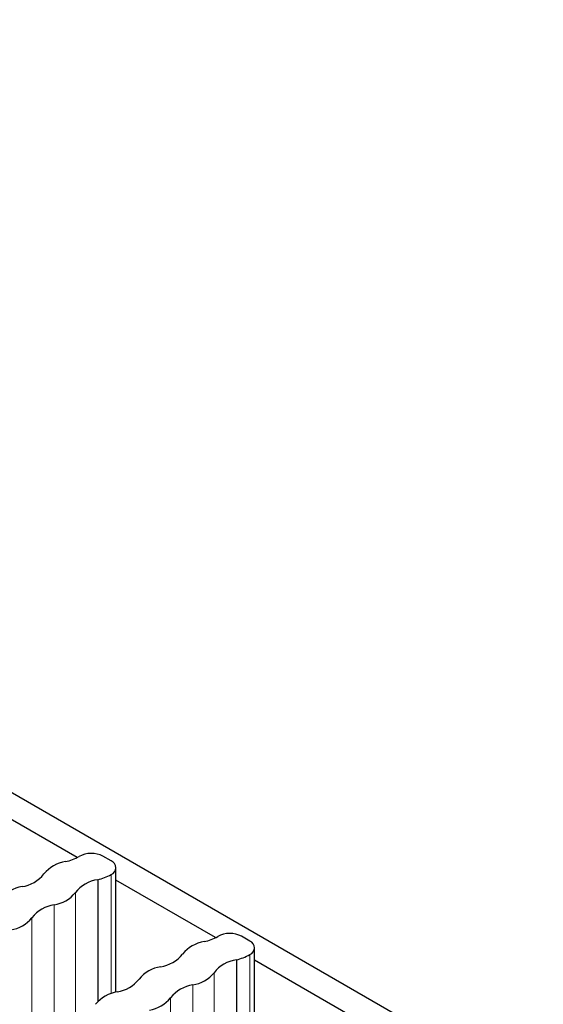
# Paper-space layout 'Blatt2' of a CAD drawing. Header units: millimetres. Extents: x 5 to 418, y 2 to 292.
# Tile 55 of 74: x 162.68 to 167.93, y 253.59 to 263.46. Entities that reach past the tile are written whole.
import ezdxf

# ---------------------------------------------------------------- set-up
doc = ezdxf.new("R2010")
doc.units = ezdxf.units.MM

psp = doc.layouts.new('Blatt2')

# ---------------------------------------------------------------- linework, layer by layer
at = {"color": 7, "linetype": 'Continuous', "lineweight": 25}
for p, q in [((167.9316, 252.6352), (148.612, 263.7881)), ((163.2546, 255.063), (162.255, 255.6401)), ((163.5968, 255.0288), (163.5143, 255.0764)), ((163.6456, 253.7141), (163.6456, 254.9607)), ((163.4621, 254.8412), (163.4621, 253.6183)), ((164.6452, 254.2602), (163.6456, 254.8373)), ((164.9875, 254.226), (164.9049, 254.2736)), ((165.0363, 252.9113), (165.0363, 254.1579)), ((164.8527, 254.0384), (164.8527, 252.8155)), ((166.0359, 253.4574), (165.0363, 254.0345))]:
    psp.add_line(p, q, dxfattribs=at)
at = {"color": 7, "linetype": 'Continuous', "lineweight": 18}
for p, q in [((163.5968, 254.8927), (163.5968, 253.7)), ((163.2383, 254.712), (163.2383, 253.469)), ((163.026, 254.5894), (163.026, 253.3666)), ((162.8022, 254.4602), (162.8022, 253.2173)), ((164.9875, 254.0899), (164.9875, 252.8972)), ((164.6289, 253.9092), (164.6289, 252.6662)), ((164.4167, 253.7866), (164.4167, 252.5638)), ((164.1929, 253.6574), (164.1929, 252.4145))]:
    psp.add_line(p, q, dxfattribs=at)
at = {"color": 7, "linetype": 'Continuous', "lineweight": 25}
for centre, radius, start, end in [((163.0504, 255.4643), 0.45, 281.38254, 300.11287), ((163.3966, 254.8498), 0.2553, 62.54917, 118.13257), ((163.571, 254.9607), 0.0728, 290.78342, 69.21658), ((163.1883, 254.6886), 0.3381, 98.33888, 141.65575), ((162.6498, 255.1178), 0.3505, 278.75815, 321.23648), ((163.5129, 254.4947), 0.3502, 98.34623, 141.64839), ((163.3536, 255.3266), 0.4974, 282.59995, 299.27688), ((162.7522, 254.4369), 0.3381, 98.33888, 141.65575), ((162.9745, 254.9239), 0.3384, 278.76549, 321.22913), ((163.0769, 254.243), 0.3502, 98.34623, 141.64839), ((162.5384, 254.6721), 0.3384, 278.76549, 321.22913), ((164.4411, 254.6615), 0.45, 281.38254, 300.11287), ((164.7872, 254.047), 0.2553, 62.54917, 118.13257), ((164.5789, 253.8858), 0.3381, 98.33888, 141.65575), ((164.9616, 254.1579), 0.0728, 290.78342, 69.21658), ((164.0405, 254.315), 0.3505, 278.75815, 321.23648), ((164.7442, 254.5238), 0.4974, 282.59995, 299.27688), ((164.1429, 253.6341), 0.3381, 98.33888, 141.65575), ((164.9035, 253.6919), 0.3502, 98.34623, 141.64839), ((163.6044, 254.0632), 0.3505, 278.75815, 321.23648), ((164.3651, 254.1211), 0.3384, 278.76549, 321.22913), ((164.4675, 253.4402), 0.3502, 98.34623, 141.64839), ((163.7068, 253.3823), 0.3381, 98.33888, 141.65575), ((163.9291, 253.8693), 0.3384, 278.76549, 321.22913)]:
    psp.add_arc(centre, radius, start, end, dxfattribs=at)

doc.saveas('drawing.dxf')
